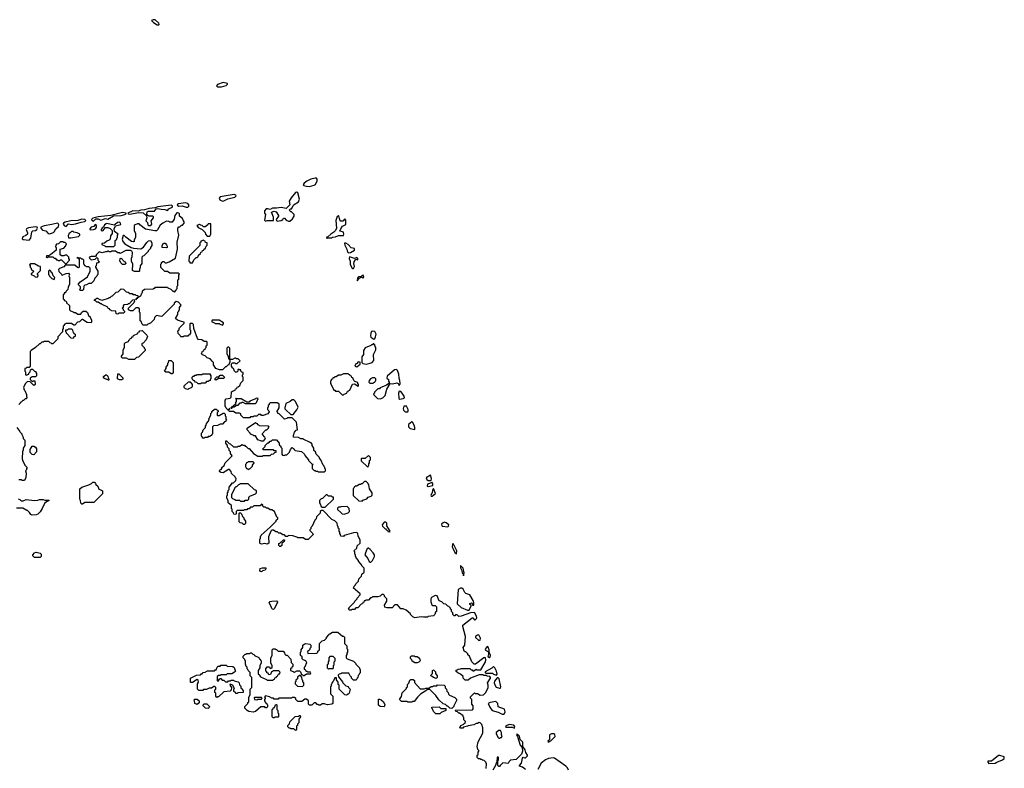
# Model space of a CAD drawing. Extents: x 2769379 to 2879024, y 718039 to 806900.
# Tile 12 of 14: x 2780305 to 2792840, y 735378 to 744906. Entities that reach past the tile are written whole.
import ezdxf

# ---------------------------------------------------------------- set-up
doc = ezdxf.new("R2010")
doc.units = 0

msp = doc.modelspace()

# ---------------------------------------------------------------- linework, layer by layer
at = {"layer": '0CON10XD'}
for points in [[(2782075, 744842), (2782080, 744845), (2782075, 744860), (2782028, 744905), (2782005, 744906), (2781983, 744897), (2782009, 744869), (2782055, 744843), (2782075, 744842)], [(2782825, 744050), (2782875, 744052), (2782935, 744070), (2782950, 744085), (2782950, 744095), (2782895, 744108), (2782825, 744080), (2782810, 744065), (2782825, 744050)], [(2783995, 742784), (2784055, 742799), (2784070, 742810), (2784092, 742855), (2784093, 742875), (2784085, 742888), (2784065, 742891), (2784012, 742878), (2783959, 742851), (2783926, 742824), (2783914, 742805), (2783920, 742795), (2783955, 742786), (2783995, 742784)], [(2782885, 742596), (2782905, 742601), (2782955, 742626), (2783045, 742648), (2783059, 742665), (2783056, 742675), (2783035, 742680), (2782859, 742651), (2782846, 742635), (2782852, 742615), (2782885, 742596)], [(2783435, 742340), (2783455, 742350), (2783538, 742352), (2783538, 742395), (2783512, 742458), (2783545, 742468), (2783569, 742459), (2783600, 742415), (2783600, 742405), (2783570, 742365), (2783572, 742352), (2783583, 742343), (2783635, 742352), (2783656, 742364), (2783665, 742380), (2783675, 742380), (2783696, 742356), (2783725, 742343), (2783745, 742342), (2783779, 742371), (2783798, 742405), (2783800, 742425), (2783765, 742460), (2783755, 742460), (2783742, 742472), (2783740, 742485), (2783752, 742498), (2783765, 742500), (2783775, 742510), (2783785, 742540), (2783797, 742553), (2783853, 742587), (2783865, 742620), (2783845, 742702), (2783835, 742712), (2783818, 742705), (2783759, 742641), (2783737, 742595), (2783742, 742548), (2783698, 742502), (2783635, 742517), (2783575, 742508), (2783525, 742508), (2783495, 742490), (2783465, 742500), (2783443, 742497), (2783420, 742475), (2783422, 742445), (2783432, 742425), (2783422, 742355), (2783435, 742340)], [(2781975, 742288), (2781987, 742305), (2781978, 742345), (2782007, 742385), (2782007, 742397), (2781996, 742406), (2781955, 742404), (2781934, 742414), (2781922, 742432), (2781928, 742462), (2781945, 742470), (2782022, 742468), (2782042, 742498), (2782065, 742504), (2782105, 742493), (2782152, 742492), (2782185, 742477), (2782202, 742498), (2782239, 742515), (2782249, 742525), (2782249, 742539), (2782235, 742546), (2782065, 742526), (2782029, 742511), (2781955, 742503), (2781895, 742486), (2781847, 742483), (2781815, 742471), (2781745, 742473), (2781682, 742445), (2781687, 742435), (2781705, 742431), (2781819, 742451), (2781878, 742448), (2781921, 742411), (2781924, 742385), (2781912, 742345), (2781930, 742325), (2781938, 742295), (2781945, 742288), (2781975, 742288)], [(2782425, 742521), (2782445, 742521), (2782458, 742532), (2782458, 742548), (2782446, 742566), (2782416, 742576), (2782325, 742562), (2782313, 742555), (2782310, 742545), (2782330, 742535), (2782375, 742536), (2782425, 742521)], [(2782015, 741490), (2782025, 741490), (2782035, 741500), (2782185, 741500), (2782192, 741492), (2782230, 741475), (2782255, 741450), (2782265, 741450), (2782275, 741440), (2782298, 741462), (2782300, 741475), (2782310, 741485), (2782310, 741515), (2782320, 741525), (2782320, 741595), (2782330, 741605), (2782330, 741655), (2782338, 741668), (2782325, 741680), (2782215, 741680), (2782185, 741700), (2782152, 741702), (2782102, 741752), (2782100, 741795), (2782110, 741805), (2782112, 741818), (2782125, 741830), (2782138, 741828), (2782155, 741810), (2782175, 741810), (2782207, 741823), (2782287, 741873), (2782312, 741985), (2782308, 742075), (2782332, 742165), (2782318, 742225), (2782318, 742252), (2782332, 742268), (2782345, 742270), (2782365, 742290), (2782378, 742292), (2782400, 742315), (2782400, 742335), (2782390, 742345), (2782378, 742378), (2782340, 742405), (2782340, 742435), (2782332, 742445), (2782315, 742450), (2782305, 742446), (2782278, 742415), (2782272, 742368), (2782245, 742330), (2782218, 742328), (2782205, 742338), (2782175, 742340), (2782125, 742318), (2782095, 742290), (2782059, 742231), (2782045, 742220), (2782025, 742217), (2781905, 742240), (2781834, 742294), (2781825, 742310), (2781805, 742310), (2781773, 742297), (2781760, 742285), (2781760, 742245), (2781763, 742223), (2781780, 742185), (2781780, 742135), (2781760, 742105), (2781760, 742085), (2781755, 742080), (2781730, 742085), (2781655, 742138), (2781635, 742160), (2781622, 742158), (2781608, 742115), (2781618, 742085), (2781644, 742054), (2781725, 742008), (2781755, 741998), (2781845, 741988), (2781879, 742011), (2781925, 742072), (2781945, 742090), (2781970, 742095), (2781987, 742067), (2781988, 742032), (2781970, 742005), (2781970, 741995), (2781940, 741965), (2781940, 741955), (2781885, 741900), (2781872, 741898), (2781860, 741885), (2781860, 741805), (2781840, 741775), (2781840, 741745), (2781830, 741735), (2781830, 741705), (2781825, 741700), (2781765, 741700), (2781740, 741715), (2781747, 741795), (2781730, 741835), (2781730, 741875), (2781738, 741885), (2781742, 741945), (2781732, 741962), (2781715, 741968), (2781655, 741968), (2781585, 741930), (2781575, 741940), (2781555, 741940), (2781525, 741960), (2781475, 741960), (2781465, 741950), (2781445, 741950), (2781435, 741960), (2781425, 741960), (2781415, 741950), (2781395, 741950), (2781355, 741938), (2781315, 741950), (2781280, 741915), (2781280, 741905), (2781268, 741892), (2781215, 741892), (2781190, 741885), (2781192, 741872), (2781215, 741850), (2781265, 741860), (2781285, 741880), (2781300, 741865), (2781300, 741845), (2781320, 741825), (2781305, 741810), (2781282, 741808), (2781280, 741775), (2781270, 741765), (2781270, 741755), (2781300, 741705), (2781300, 741665), (2781290, 741655), (2781288, 741642), (2781262, 741618), (2781248, 741582), (2781228, 741562), (2781215, 741550), (2781185, 741550), (2781155, 741530), (2781132, 741528), (2781120, 741515), (2781118, 741472), (2781105, 741460), (2781075, 741460), (2781070, 741475), (2781080, 741485), (2781080, 741505), (2781050, 741535), (2781070, 741565), (2781168, 741635), (2781200, 741705), (2781200, 741745), (2781185, 741760), (2781155, 741760), (2781145, 741770), (2781132, 741772), (2781130, 741785), (2781120, 741795), (2781120, 741845), (2781108, 741858), (2781095, 741860), (2781085, 741870), (2781050, 741870), (2781045, 741880), (2781030, 741875), (2781050, 741870), (2781060, 741855), (2781060, 741755), (2781055, 741750), (2781042, 741752), (2781005, 741780), (2780885, 741780), (2780865, 741760), (2780812, 741738), (2780800, 741725), (2780802, 741702), (2780840, 741665), (2780845, 741650), (2780852, 741658), (2780895, 741678), (2780925, 741680), (2780938, 741665), (2780932, 741645), (2780940, 741625), (2780940, 741535), (2780920, 741505), (2780918, 741472), (2780892, 741448), (2780888, 741432), (2780872, 741428), (2780870, 741415), (2780860, 741405), (2780860, 741355), (2780870, 741345), (2780872, 741332), (2780888, 741328), (2780900, 741315), (2780902, 741302), (2780938, 741268), (2780940, 741215), (2780952, 741202), (2780985, 741190), (2780995, 741180), (2781015, 741180), (2781045, 741160), (2781085, 741160), (2781092, 741178), (2781112, 741198), (2781148, 741198), (2781168, 741178), (2781182, 741142), (2781200, 741125), (2781200, 741115), (2781220, 741085), (2781220, 741055), (2781215, 741050), (2781163, 741053), (2781105, 741090), (2781095, 741090), (2781068, 741062), (2781042, 741058), (2781005, 741020), (2780995, 741020), (2780965, 741040), (2780895, 741040), (2780885, 741030), (2780872, 741028), (2780870, 741015), (2780860, 741005), (2780860, 740975), (2780850, 740965), (2780850, 740935), (2780792, 740868), (2780790, 740845), (2780728, 740782), (2780715, 740780), (2780705, 740790), (2780692, 740792), (2780675, 740810), (2780615, 740810), (2780605, 740800), (2780585, 740800), (2780565, 740780), (2780555, 740780), (2780506, 740734), (2780450, 740695), (2780440, 740685), (2780440, 740495), (2780425, 740480), (2780395, 740480), (2780385, 740470), (2780372, 740468), (2780370, 740435), (2780380, 740425), (2780380, 740385), (2780385, 740380), (2780420, 740395), (2780422, 740408), (2780440, 740425), (2780442, 740448), (2780455, 740460), (2780468, 740458), (2780492, 740432), (2780508, 740428), (2780510, 740415), (2780520, 740405), (2780518, 740372), (2780505, 740360), (2780465, 740360), (2780440, 740345), (2780440, 740325), (2780462, 740302), (2780475, 740310), (2780498, 740308), (2780500, 740265), (2780485, 740250), (2780438, 740298), (2780405, 740300), (2780375, 740270), (2780352, 740225), (2780360, 740195), (2780370, 740185), (2780390, 740135), (2780390, 740105), (2780400, 740095), (2780388, 740082), (2780375, 740080), (2780355, 740060), (2780345, 740060), (2780325, 740040), (2780310, 740035), (2780310, 740025), (2780292, 740008)], [(2780895, 742274), (2780925, 742309), (2780965, 742299), (2781015, 742307), (2781089, 742331), (2781135, 742338), (2781145, 742350), (2781132, 742362), (2781095, 742368), (2781045, 742352), (2780955, 742348), (2780882, 742328), (2780862, 742318), (2780856, 742305), (2780875, 742281), (2780895, 742274)], [(2781245, 742340), (2781275, 742372), (2781302, 742372), (2781336, 742354), (2781395, 742375), (2781425, 742366), (2781500, 742410), (2781595, 742413), (2781645, 742426), (2781660, 742435), (2781662, 742445), (2781615, 742454), (2781466, 742414), (2781305, 742396), (2781235, 742379), (2781220, 742365), (2781224, 742355), (2781245, 742340)], [(2784215, 742120), (2784225, 742130), (2784275, 742130), (2784285, 742140), (2784327, 742143), (2784365, 742160), (2784425, 742158), (2784430, 742175), (2784425, 742200), (2784415, 742208), (2784380, 742215), (2784391, 742245), (2784415, 742279), (2784455, 742300), (2784458, 742355), (2784445, 742370), (2784418, 742342), (2784395, 742343), (2784381, 742361), (2784369, 742409), (2784365, 742412), (2784347, 742403), (2784328, 742352), (2784336, 742255), (2784327, 742223), (2784305, 742200), (2784264, 742176), (2784228, 742142), (2784215, 742140), (2784210, 742135), (2784215, 742120)], [(2780425, 742100), (2780448, 742125), (2780460, 742205), (2780473, 742217), (2780505, 742223), (2780522, 742235), (2780531, 742255), (2780528, 742265), (2780505, 742268), (2780415, 742256), (2780393, 742245), (2780389, 742235), (2780406, 742195), (2780403, 742177), (2780382, 742158), (2780345, 742143), (2780337, 742117), (2780347, 742107), (2780425, 742100)], [(2780685, 742182), (2780734, 742196), (2780745, 742207), (2780766, 742245), (2780797, 742275), (2780802, 742295), (2780795, 742313), (2780785, 742316), (2780715, 742298), (2780615, 742284), (2780572, 742265), (2780573, 742255), (2780597, 742227), (2780638, 742218), (2780665, 742187), (2780685, 742182)], [(2781205, 742230), (2781245, 742234), (2781268, 742245), (2781283, 742265), (2781283, 742285), (2781265, 742300), (2781247, 742273), (2781213, 742265), (2781197, 742245), (2781198, 742235), (2781205, 742230)], [(2781505, 742020), (2781520, 742035), (2781520, 742095), (2781540, 742115), (2781540, 742125), (2781550, 742135), (2781550, 742165), (2781560, 742175), (2781512, 742212), (2781508, 742245), (2781526, 742284), (2781591, 742299), (2781590, 742315), (2781575, 742329), (2781549, 742325), (2781521, 742299), (2781507, 742293), (2781415, 742312), (2781405, 742309), (2781386, 742295), (2781373, 742267), (2781350, 742255), (2781350, 742245), (2781340, 742235), (2781342, 742222), (2781365, 742220), (2781395, 742260), (2781425, 742263), (2781458, 742248), (2781480, 742225), (2781480, 742185), (2781460, 742155), (2781458, 742112), (2781445, 742100), (2781412, 742088), (2781385, 742060), (2781352, 742058), (2781350, 742045), (2781388, 742028), (2781395, 742020), (2781505, 742020)], [(2782725, 742150), (2782740, 742175), (2782738, 742308), (2782705, 742310), (2782700, 742295), (2782665, 742270), (2782645, 742270), (2782627, 742287), (2782605, 742290), (2782595, 742298), (2782560, 742285), (2782575, 742260), (2782628, 742238), (2782668, 742198), (2782670, 742175), (2782692, 742152), (2782725, 742150)], [(2780945, 742128), (2780955, 742132), (2781055, 742149), (2781072, 742165), (2781070, 742175), (2781035, 742194), (2780993, 742203), (2780985, 742210), (2780965, 742210), (2780947, 742193), (2780935, 742190), (2780922, 742155), (2780925, 742130), (2780945, 742128)], [(2782505, 741810), (2782522, 741848), (2782552, 741878), (2782565, 741880), (2782578, 741892), (2782582, 741908), (2782608, 741932), (2782612, 741948), (2782628, 741952), (2782632, 741968), (2782648, 741972), (2782652, 741988), (2782668, 741992), (2782680, 742025), (2782690, 742035), (2782690, 742065), (2782672, 742072), (2782668, 742088), (2782655, 742090), (2782645, 742100), (2782612, 742088), (2782610, 742075), (2782600, 742065), (2782598, 742032), (2782462, 741898), (2782460, 741835), (2782470, 741825), (2782472, 741812), (2782505, 741810)], [(2780895, 741800), (2780940, 741845), (2780940, 741855), (2780930, 741865), (2780930, 741885), (2780905, 741910), (2780885, 741910), (2780865, 741900), (2780835, 741900), (2780820, 741915), (2780820, 741985), (2780865, 742000), (2780888, 742022), (2780900, 742055), (2780885, 742070), (2780865, 742070), (2780855, 742080), (2780825, 742080), (2780798, 742052), (2780775, 742050), (2780763, 742037), (2780760, 742015), (2780770, 742005), (2780768, 741972), (2780698, 741912), (2780685, 741910), (2780675, 741900), (2780645, 741900), (2780640, 741885), (2780655, 741880), (2780665, 741890), (2780725, 741890), (2780745, 741870), (2780755, 741870), (2780775, 741850), (2780785, 741850), (2780795, 741840), (2780815, 741840), (2780825, 741850), (2780835, 741850), (2780882, 741802), (2780895, 741800)], [(2782175, 742002), (2782120, 742005), (2782118, 742032), (2782135, 742060), (2782155, 742060), (2782175, 742040), (2782180, 742025), (2782180, 742005), (2782175, 742002)], [(2784495, 741937), (2784515, 741943), (2784566, 741974), (2784568, 741995), (2784525, 742001), (2784486, 742046), (2784455, 742061), (2784440, 742060), (2784443, 742035), (2784469, 741985), (2784479, 741949), (2784495, 741937)], [(2781615, 741790), (2781592, 741812), (2781590, 741825), (2781580, 741835), (2781582, 741868), (2781595, 741870), (2781635, 741830), (2781648, 741825), (2781658, 741805), (2781645, 741792), (2781615, 741790)], [(2784545, 741740), (2784555, 741741), (2784569, 741765), (2784559, 741805), (2784564, 741826), (2784582, 741858), (2784608, 741852), (2784608, 741865), (2784595, 741878), (2784572, 741868), (2784555, 741870), (2784505, 741890), (2784498, 741865), (2784511, 741835), (2784510, 741795), (2784535, 741750), (2784545, 741740)], [(2780525, 741630), (2780540, 741645), (2780540, 741655), (2780530, 741665), (2780532, 741678), (2780570, 741715), (2780570, 741765), (2780545, 741770), (2780495, 741800), (2780445, 741800), (2780430, 741785), (2780440, 741775), (2780440, 741755), (2780450, 741745), (2780452, 741732), (2780480, 741705), (2780478, 741692), (2780465, 741680), (2780452, 741678), (2780450, 741665), (2780488, 741648), (2780503, 741633), (2780525, 741630)], [(2780745, 741600), (2780750, 741625), (2780730, 741645), (2780720, 741685), (2780688, 741718), (2780682, 741718), (2780670, 741705), (2780670, 741665), (2780680, 741655), (2780682, 741642), (2780712, 741612), (2780745, 741600)], [(2784605, 741582), (2784620, 741610), (2784642, 741628), (2784655, 741632), (2784675, 741622), (2784685, 741630), (2784676, 741656), (2784665, 741652), (2784652, 741638), (2784620, 741635), (2784608, 741625), (2784600, 741595), (2784605, 741582)], [(2783782, 738338), (2783725, 738340), (2783715, 738330), (2783695, 738330), (2783675, 738350), (2783655, 738350), (2783625, 738370), (2783605, 738370), (2783585, 738390), (2783565, 738390), (2783535, 738410), (2783515, 738410), (2783500, 738395), (2783472, 738325), (2783478, 738242), (2783455, 738232), (2783425, 738238), (2783385, 738232), (2783365, 738240), (2783360, 738245), (2783360, 738295), (2783370, 738305), (2783370, 738325), (2783380, 738345), (2783493, 738447), (2783570, 738525), (2783570, 738535), (2783590, 738555), (2783590, 738565), (2783580, 738575), (2783550, 738645), (2783515, 738670), (2783495, 738670), (2783465, 738690), (2783445, 738690), (2783435, 738700), (2783412, 738702), (2783400, 738715), (2783398, 738728), (2783385, 738740), (2783365, 738720), (2783285, 738720), (2783268, 738702), (2783245, 738700), (2783228, 738682), (2783205, 738680), (2783195, 738670), (2783165, 738670), (2783155, 738660), (2783075, 738660), (2783060, 738645), (2783060, 738615), (2783055, 738610), (2783032, 738612), (2783028, 738628), (2783010, 738645), (2783010, 738675), (2783000, 738685), (2783000, 738725), (2782960, 738755), (2782960, 738785), (2782940, 738815), (2782940, 738845), (2782950, 738855), (2782950, 738885), (2782960, 738895), (2782960, 738915), (2782970, 738925), (2782970, 738955), (2783015, 739010), (2783025, 739010), (2783058, 739042), (2783060, 739065), (2783050, 739075), (2783048, 739088), (2783002, 739132), (2782998, 739158), (2782975, 739180), (2782965, 739180), (2782895, 739140), (2782865, 739142), (2782850, 739155), (2782852, 739178), (2782868, 739182), (2782880, 739195), (2782880, 739205), (2782908, 739232), (2782920, 739265), (2783010, 739355), (2782990, 739385), (2782990, 739405), (2782970, 739425), (2782970, 739445), (2782950, 739465), (2782950, 739485), (2782930, 739515), (2782930, 739545), (2782938, 739548), (2782972, 739512), (2782985, 739510), (2783025, 739470), (2783075, 739470), (2783085, 739480), (2783105, 739480), (2783135, 739500), (2783145, 739490), (2783165, 739490), (2783175, 739480), (2783185, 739480), (2783202, 739462), (2783215, 739450), (2783225, 739450), (2783280, 739385), (2783335, 739350), (2783395, 739350), (2783405, 739360), (2783495, 739360), (2783512, 739378), (2783535, 739380), (2783552, 739398), (2783568, 739402), (2783568, 739418), (2783545, 739420), (2783535, 739430), (2783405, 739430), (2783400, 739445), (2783428, 739472), (2783430, 739485), (2783465, 739520), (2783475, 739520), (2783495, 739540), (2783505, 739540), (2783523, 739557), (2783575, 739560), (2783608, 739518), (2783610, 739495), (2783628, 739478), (2783630, 739465), (2783640, 739455), (2783640, 739375), (2783652, 739362), (2783675, 739360), (2783685, 739370), (2783705, 739370), (2783738, 739402), (2783752, 739438), (2783775, 739460), (2783785, 739450), (2783795, 739450), (2783800, 739435), (2783813, 739423), (2783892, 739412), (2783930, 739375), (2783935, 739360), (2783980, 739305), (2783980, 739295), (2784022, 739252), (2784038, 739248), (2784030, 739235), (2784030, 739195), (2784055, 739170), (2784065, 739170), (2784075, 739160), (2784095, 739160), (2784105, 739150), (2784185, 739150), (2784200, 739165), (2784200, 739185), (2784190, 739195), (2784190, 739205), (2784180, 739215), (2784180, 739225), (2784170, 739235), (2784140, 739305), (2784120, 739325), (2784120, 739335), (2784080, 739375), (2784070, 739405), (2784050, 739425), (2784050, 739455), (2784030, 739485), (2784030, 739505), (2784015, 739520), (2784005, 739520), (2783995, 739530), (2783922, 739562), (2783915, 739570), (2783885, 739570), (2783855, 739590), (2783792, 739592), (2783790, 739615), (2783803, 739657), (2783825, 739680), (2783840, 739685), (2783830, 739785), (2783775, 739840), (2783715, 739840), (2783705, 739830), (2783675, 739820), (2783608, 739888), (2783592, 739892), (2783590, 739905), (2783580, 739915), (2783610, 739965), (2783610, 740015), (2783605, 740020), (2783595, 740020), (2783585, 740030), (2783495, 740030), (2783482, 740018), (2783480, 740005), (2783470, 739995), (2783470, 739975), (2783460, 739965), (2783460, 739945), (2783477, 739927), (2783480, 739915), (2783465, 739890), (2783405, 739870), (2783385, 739870), (2783375, 739880), (2783345, 739880), (2783325, 739860), (2783285, 739860), (2783275, 739850), (2783245, 739850), (2783235, 739840), (2783155, 739840), (2783122, 739872), (2783118, 739888), (2783105, 739900), (2783055, 739900), (2783025, 739920), (2782975, 739920), (2782962, 739932), (2782960, 739940), (2782980, 739955), (2782972, 739958), (2782970, 739950), (2782955, 739940), (2782932, 739962), (2782930, 739975), (2782920, 739985), (2782920, 740065), (2782935, 740080), (2782985, 740090), (2782998, 740102), (2783002, 740168), (2783015, 740180), (2783048, 740192), (2783052, 740208), (2783068, 740212), (2783072, 740228), (2783088, 740232), (2783108, 740252), (2783120, 740285), (2783150, 740315), (2783150, 740355), (2783140, 740365), (2783140, 740385), (2783150, 740395), (2783148, 740418), (2783132, 740422), (2783120, 740435), (2783118, 740448), (2783105, 740450), (2783095, 740460), (2783082, 740448), (2783080, 740435), (2783068, 740422), (2783052, 740422), (2783040, 740435), (2783028, 740468), (2783010, 740475), (2783010, 740485), (2783000, 740495), (2783000, 740525), (2783015, 740540), (2783045, 740540), (2783055, 740530), (2783075, 740530), (2783110, 740565), (2783088, 740588), (2783065, 740590), (2783055, 740600), (2783045, 740600), (2783015, 740580), (2782980, 740580), (2782980, 740725), (2782968, 740738), (2782955, 740740), (2782940, 740725), (2782940, 740655), (2782960, 740625), (2782962, 740592), (2782980, 740580), (2782980, 740545), (2782970, 740535), (2782968, 740512), (2782955, 740510), (2782935, 740490), (2782925, 740490), (2782885, 740450), (2782848, 740448), (2782800, 740465), (2782770, 740515), (2782770, 740545), (2782758, 740558), (2782728, 740588), (2782692, 740602), (2782668, 740628), (2782632, 740642), (2782620, 740655), (2782632, 740688), (2782648, 740692), (2782652, 740708), (2782668, 740712), (2782670, 740725), (2782680, 740735), (2782680, 740755), (2782690, 740765), (2782690, 740805), (2782685, 740810), (2782655, 740810), (2782625, 740830), (2782578, 740838), (2782567, 740847), (2782520, 740975), (2782518, 741028), (2782505, 741040), (2782475, 741040), (2782470, 741035), (2782470, 740965), (2782480, 740955), (2782480, 740915), (2782470, 740905), (2782468, 740892), (2782455, 740890), (2782445, 740880), (2782395, 740880), (2782385, 740870), (2782355, 740870), (2782348, 740888), (2782322, 740912), (2782320, 740945), (2782330, 740955), (2782340, 740985), (2782400, 741045), (2782398, 741058), (2782363, 741063), (2782315, 741080), (2782290, 741105), (2782320, 741155), (2782320, 741185), (2782330, 741195), (2782330, 741205), (2782340, 741215), (2782340, 741245), (2782360, 741275), (2782325, 741310), (2782295, 741320), (2782272, 741298), (2782270, 741285), (2782120, 741135), (2782105, 741130), (2782045, 741140), (2782022, 741118), (2782018, 741092), (2781968, 741042), (2781935, 741030), (2781925, 741020), (2781875, 741020), (2781862, 741032), (2781850, 741065), (2781840, 741075), (2781840, 741175), (2781830, 741185), (2781828, 741228), (2781815, 741240), (2781783, 741237), (2781745, 741200), (2781715, 741200), (2781690, 741215), (2781690, 741235), (2781760, 741305), (2781760, 741315), (2781770, 741325), (2781765, 741340), (2781742, 741338), (2781698, 741292), (2781685, 741290), (2781675, 741280), (2781632, 741278), (2781620, 741265), (2781620, 741245), (2781610, 741235), (2781620, 741225), (2781620, 741215), (2781638, 741198), (2781638, 741182), (2781625, 741170), (2781565, 741170), (2781555, 741160), (2781532, 741162), (2781528, 741198), (2781475, 741200), (2781465, 741210), (2781452, 741212), (2781448, 741228), (2781432, 741232), (2781428, 741248), (2781355, 741280), (2781345, 741290), (2781335, 741290), (2781305, 741310), (2781285, 741310), (2781268, 741328), (2781252, 741332), (2781262, 741348), (2781275, 741350), (2781285, 741360), (2781295, 741360), (2781323, 741343), (2781355, 741338), (2781435, 741360), (2781445, 741370), (2781455, 741370), (2781472, 741388), (2781488, 741392), (2781532, 741438), (2781558, 741442), (2781595, 741480), (2781628, 741478), (2781662, 741442), (2781685, 741440), (2781705, 741420), (2781735, 741420), (2781745, 741410), (2781775, 741410), (2781785, 741400), (2781808, 741398), (2781810, 741370), (2781782, 741348), (2781785, 741340), (2781800, 741360), (2781808, 741362), (2781810, 741370), (2781848, 741392), (2781860, 741425), (2781870, 741435), (2781870, 741455), (2781892, 741478), (2782005, 741480), (2782015, 741490)], [(2780985, 740850), (2780962, 740852), (2780900, 740915), (2780900, 740925), (2780890, 740935), (2780892, 740958), (2780915, 740960), (2780925, 740970), (2780965, 740970), (2780978, 740958), (2780980, 740935), (2780990, 740925), (2780992, 740912), (2781010, 740905), (2781010, 740875), (2780992, 740868), (2780985, 740850)], [(2782885, 741020), (2782900, 741035), (2782898, 741048), (2782845, 741080), (2782755, 741080), (2782750, 741075), (2782752, 741062), (2782785, 741050), (2782795, 741040), (2782845, 741040), (2782855, 741030), (2782885, 741020)], [(2781765, 740580), (2781695, 740580), (2781665, 740600), (2781615, 740600), (2781602, 740612), (2781600, 740625), (2781620, 740655), (2781620, 740705), (2781640, 740735), (2781640, 740785), (2781652, 740798), (2781688, 740812), (2781692, 740828), (2781708, 740832), (2781712, 740848), (2781728, 740852), (2781732, 740868), (2781748, 740872), (2781752, 740888), (2781808, 740912), (2781812, 740928), (2781828, 740932), (2781832, 740948), (2781865, 740950), (2781925, 740890), (2781930, 740875), (2781915, 740830), (2781875, 740790), (2781860, 740785), (2781860, 740765), (2781890, 740735), (2781890, 740725), (2781900, 740715), (2781900, 740695), (2781818, 740612), (2781792, 740608), (2781765, 740580)], [(2784815, 740842), (2784825, 740848), (2784835, 740868), (2784842, 740905), (2784825, 740936), (2784795, 740944), (2784784, 740936), (2784774, 740916), (2784771, 740881), (2784777, 740867), (2784815, 740842)], [(2784715, 740522), (2784767, 740533), (2784790, 740545), (2784812, 740568), (2784810, 740645), (2784840, 740705), (2784840, 740735), (2784830, 740745), (2784828, 740768), (2784815, 740780), (2784805, 740780), (2784795, 740770), (2784785, 740770), (2784775, 740760), (2784702, 740728), (2784680, 740695), (2784680, 740645), (2784660, 740615), (2784660, 740545), (2784675, 740530), (2784715, 740522)], [(2782245, 740400), (2782235, 740400), (2782205, 740420), (2782165, 740420), (2782150, 740435), (2782170, 740465), (2782170, 740485), (2782190, 740515), (2782190, 740535), (2782200, 740545), (2782205, 740570), (2782235, 740570), (2782260, 740545), (2782260, 740415), (2782245, 740400)], [(2784595, 740490), (2784638, 740522), (2784638, 740548), (2784615, 740550), (2784598, 740532), (2784582, 740528), (2784570, 740495), (2784595, 740490)], [(2781440, 740320), (2781435, 740320), (2781385, 740338), (2781370, 740355), (2781370, 740365), (2781403, 740387), (2781410, 740385), (2781425, 740370), (2781430, 740345), (2781440, 740335), (2781440, 740320)], [(2781605, 740322), (2781575, 740322), (2781550, 740335), (2781552, 740398), (2781568, 740398), (2781618, 740348), (2781618, 740332), (2781605, 740322)], [(2782605, 740270), (2782575, 740270), (2782558, 740288), (2782542, 740292), (2782528, 740308), (2782512, 740312), (2782510, 740325), (2782500, 740335), (2782502, 740358), (2782515, 740370), (2782525, 740370), (2782535, 740380), (2782555, 740380), (2782565, 740390), (2782625, 740390), (2782635, 740400), (2782728, 740398), (2782730, 740385), (2782740, 740375), (2782740, 740335), (2782730, 740325), (2782728, 740312), (2782715, 740310), (2782705, 740300), (2782685, 740300), (2782665, 740280), (2782615, 740280), (2782605, 740270)], [(2782805, 740320), (2782792, 740322), (2782792, 740338), (2782815, 740360), (2782838, 740362), (2782855, 740380), (2782885, 740380), (2782910, 740355), (2782905, 740340), (2782835, 740340), (2782805, 740320)], [(2784425, 740130), (2784435, 740140), (2784468, 740152), (2784472, 740168), (2784488, 740172), (2784492, 740188), (2784508, 740192), (2784542, 740268), (2784565, 740270), (2784615, 740240), (2784620, 740245), (2784620, 740265), (2784610, 740275), (2784608, 740288), (2784572, 740302), (2784560, 740315), (2784548, 740348), (2784532, 740352), (2784528, 740368), (2784512, 740372), (2784508, 740388), (2784495, 740390), (2784485, 740400), (2784425, 740400), (2784395, 740380), (2784365, 740380), (2784335, 740360), (2784315, 740360), (2784305, 740350), (2784292, 740348), (2784288, 740332), (2784272, 740328), (2784270, 740315), (2784260, 740305), (2784260, 740275), (2784270, 740265), (2784302, 740192), (2784315, 740190), (2784325, 740180), (2784365, 740180), (2784412, 740132), (2784425, 740130)], [(2784805, 740280), (2784815, 740290), (2784828, 740292), (2784830, 740305), (2784840, 740315), (2784840, 740335), (2784825, 740350), (2784795, 740348), (2784770, 740335), (2784752, 740315), (2784750, 740295), (2784762, 740282), (2784805, 740280)], [(2784895, 740082), (2784927, 740093), (2784957, 740123), (2784978, 740202), (2785022, 740278), (2785053, 740273), (2785105, 740284), (2785122, 740275), (2785135, 740250), (2785140, 740255), (2785147, 740275), (2785146, 740314), (2785137, 740345), (2785133, 740393), (2785115, 740440), (2785100, 740455), (2785075, 740450), (2784982, 740368), (2784980, 740345), (2785000, 740325), (2785000, 740305), (2785010, 740295), (2785008, 740282), (2784985, 740260), (2784975, 740260), (2784968, 740252), (2784895, 740220), (2784885, 740210), (2784865, 740210), (2784820, 740165), (2784820, 740155), (2784810, 740145), (2784812, 740132), (2784860, 740085), (2784895, 740082)], [(2782445, 740200), (2782415, 740210), (2782400, 740225), (2782400, 740245), (2782452, 740298), (2782465, 740300), (2782475, 740290), (2782488, 740288), (2782490, 740275), (2782500, 740265), (2782500, 740235), (2782488, 740222), (2782455, 740210), (2782445, 740200)], [(2785146, 740076), (2785185, 740083), (2785202, 740095), (2785200, 740115), (2785175, 740152), (2785155, 740172), (2785135, 740180), (2785126, 740154), (2785130, 740085), (2785146, 740076)], [(2783005, 739960), (2783020, 739980), (2783035, 739980), (2783065, 740000), (2783085, 740000), (2783112, 740028), (2783125, 740030), (2783135, 740040), (2783145, 740040), (2783175, 740020), (2783305, 740020), (2783318, 740032), (2783340, 740085), (2783315, 740090), (2783308, 740082), (2783235, 740050), (2783225, 740040), (2783195, 740040), (2783125, 740080), (2783060, 740080), (2783055, 740090), (2783050, 740085), (2783060, 740080), (2783060, 740045), (2783050, 740035), (2783050, 740015), (2783022, 739988), (2783020, 739980), (2783005, 739980), (2782992, 739968), (2782992, 739962), (2783005, 739960)], [(2783785, 739880), (2783835, 739940), (2783850, 739975), (2783817, 740047), (2783795, 740070), (2783775, 740070), (2783750, 740045), (2783695, 740020), (2783680, 739965), (2783680, 739955), (2783692, 739942), (2783755, 739880), (2783785, 739880)], [(2785245, 739914), (2785252, 739925), (2785250, 739945), (2785228, 739988), (2785194, 739986), (2785186, 739954), (2785189, 739935), (2785214, 739914), (2785245, 739914)], [(2782655, 739580), (2782632, 739582), (2782630, 739595), (2782620, 739605), (2782620, 739645), (2782630, 739655), (2782640, 739685), (2782670, 739715), (2782670, 739735), (2782680, 739745), (2782682, 739768), (2782710, 739795), (2782720, 739845), (2782740, 739875), (2782740, 739895), (2782750, 739905), (2782752, 739918), (2782785, 739950), (2782805, 739950), (2782815, 739940), (2782828, 739938), (2782830, 739915), (2782820, 739905), (2782820, 739875), (2782825, 739870), (2782845, 739870), (2782895, 739900), (2782908, 739898), (2782920, 739885), (2782920, 739865), (2782930, 739855), (2782930, 739825), (2782940, 739815), (2782930, 739805), (2782928, 739792), (2782912, 739788), (2782885, 739760), (2782855, 739760), (2782825, 739740), (2782772, 739738), (2782760, 739725), (2782760, 739635), (2782750, 739625), (2782748, 739612), (2782735, 739610), (2782725, 739600), (2782705, 739600), (2782695, 739590), (2782665, 739590), (2782655, 739580)], [(2780270, 739715), (2780307, 739667), (2780310, 739655), (2780330, 739635), (2780330, 739625), (2780350, 739595), (2780350, 739575), (2780370, 739555), (2780370, 739485), (2780350, 739455), (2780350, 739425), (2780340, 739415), (2780338, 739315), (2780340, 739295), (2780350, 739285), (2780370, 739235), (2780400, 739205), (2780390, 739195), (2780390, 739175), (2780380, 739165), (2780388, 739135), (2780382, 739078), (2780365, 739042), (2780335, 739040), (2780325, 739050), (2780295, 739050)], [(2783405, 739542), (2783383, 739543), (2783335, 739560), (2783308, 739608), (2783285, 739610), (2783275, 739620), (2783245, 739630), (2783240, 739645), (2783200, 739685), (2783202, 739708), (2783305, 739780), (2783315, 739770), (2783328, 739768), (2783332, 739752), (2783345, 739750), (2783355, 739740), (2783468, 739738), (2783480, 739725), (2783470, 739715), (2783470, 739705), (2783445, 739680), (2783435, 739680), (2783390, 739635), (2783390, 739625), (2783420, 739595), (2783428, 739575), (2783405, 739542)], [(2785335, 739692), (2785337, 739715), (2785326, 739745), (2785305, 739782), (2785295, 739788), (2785256, 739754), (2785253, 739725), (2785275, 739703), (2785335, 739692)], [(2780485, 739370), (2780462, 739372), (2780438, 739398), (2780438, 739435), (2780465, 739480), (2780485, 739480), (2780507, 739467), (2780520, 739445), (2780520, 739405), (2780485, 739370)], [(2784735, 739210), (2784750, 739235), (2784750, 739255), (2784760, 739265), (2784760, 739295), (2784770, 739305), (2784770, 739335), (2784745, 739360), (2784705, 739320), (2784655, 739320), (2784650, 739315), (2784652, 739292), (2784735, 739210)], [(2783215, 739180), (2783225, 739190), (2783235, 739190), (2783270, 739225), (2783270, 739235), (2783290, 739265), (2783278, 739278), (2783215, 739280), (2783205, 739270), (2783192, 739268), (2783190, 739255), (2783180, 739245), (2783180, 739215), (2783190, 739205), (2783192, 739192), (2783205, 739190), (2783215, 739180)], [(2785545, 739040), (2785548, 739068), (2785535, 739110), (2785479, 739075), (2785486, 739055), (2785505, 739042), (2785545, 739040)], [(2781105, 738740), (2781095, 738740), (2781082, 738752), (2781080, 738785), (2781070, 738805), (2781070, 738935), (2781095, 738958), (2781185, 738988), (2781220, 739005), (2781235, 739020), (2781255, 739020), (2781270, 739005), (2781272, 738992), (2781298, 738968), (2781312, 738932), (2781345, 738920), (2781358, 738908), (2781358, 738872), (2781248, 738762), (2781135, 738760), (2781105, 738740)], [(2783165, 738780), (2783175, 738790), (2783208, 738792), (2783220, 738805), (2783222, 738828), (2783235, 738840), (2783308, 738872), (2783320, 738885), (2783318, 738908), (2783305, 738920), (2783292, 738922), (2783215, 739000), (2783115, 739000), (2783105, 738990), (2783092, 738988), (2783065, 738960), (2783055, 738960), (2783040, 738945), (2783040, 738935), (2783000, 738865), (2783000, 738825), (2783012, 738812), (2783045, 738800), (2783055, 738790), (2783105, 738790), (2783115, 738780), (2783165, 738780)], [(2784665, 738780), (2784675, 738790), (2784725, 738810), (2784742, 738828), (2784778, 738842), (2784790, 738855), (2784790, 738885), (2784760, 738935), (2784750, 738985), (2784740, 738995), (2784740, 739005), (2784715, 739028), (2784693, 739027), (2784665, 739000), (2784655, 739000), (2784645, 738990), (2784625, 738990), (2784595, 738970), (2784575, 738970), (2784562, 738958), (2784560, 738945), (2784550, 738935), (2784552, 738852), (2784622, 738782), (2784665, 738780)], [(2785505, 738964), (2785563, 738977), (2785566, 738995), (2785555, 739018), (2785498, 738995), (2785493, 738975), (2785505, 738964)], [(2784195, 738700), (2784298, 738802), (2784298, 738828), (2784285, 738830), (2784275, 738840), (2784235, 738840), (2784218, 738858), (2784205, 738860), (2784158, 738812), (2784142, 738808), (2784122, 738788), (2784120, 738755), (2784130, 738745), (2784142, 738712), (2784155, 738700), (2784195, 738700)], [(2785555, 738840), (2785598, 738875), (2785575, 738940), (2785560, 738920), (2785554, 738885), (2785541, 738855), (2785545, 738844), (2785555, 738840)], [(2780285, 738808), (2780305, 738800), (2780325, 738782), (2780347, 738783), (2780385, 738798), (2780495, 738788), (2780535, 738790), (2780555, 738800), (2780605, 738800), (2780625, 738790), (2780675, 738790), (2780680, 738785), (2780645, 738770), (2780621, 738749), (2780592, 738685), (2780566, 738644), (2780535, 738612), (2780515, 738603), (2780465, 738600), (2780445, 738608), (2780430, 738635), (2780405, 738660), (2780395, 738660), (2780345, 738690), (2780265, 738690)], [(2783165, 738480), (2783152, 738482), (2783135, 738500), (2783112, 738502), (2783100, 738515), (2783100, 738625), (2783105, 738630), (2783115, 738630), (2783128, 738618), (2783142, 738582), (2783160, 738565), (2783160, 738555), (2783180, 738525), (2783180, 738495), (2783165, 738480)], [(2786242, 735375), (2786248, 735435), (2786238, 735458), (2786218, 735478), (2786195, 735480), (2786185, 735490), (2786175, 735490), (2786165, 735500), (2786145, 735500), (2786130, 735515), (2786130, 735545), (2786140, 735555), (2786140, 735585), (2786150, 735595), (2786150, 735605), (2786138, 735618), (2786128, 735655), (2786142, 735715), (2786200, 735825), (2786200, 735895), (2786187, 735937), (2786168, 735958), (2786155, 735960), (2786135, 735950), (2786115, 735950), (2786087, 735933), (2786015, 735920), (2786007, 735913), (2785955, 735900), (2785945, 735890), (2785915, 735890), (2785910, 735895), (2785920, 735925), (2785958, 735942), (2785965, 735950), (2785978, 735952), (2785980, 735975), (2785960, 735995), (2785960, 736025), (2785950, 736035), (2785950, 736045), (2785905, 736080), (2785895, 736080), (2785878, 736098), (2785862, 736102), (2785850, 736115), (2785855, 736120), (2786068, 736122), (2786080, 736135), (2786080, 736175), (2786060, 736195), (2786060, 736255), (2786042, 736272), (2786042, 736288), (2786095, 736340), (2786105, 736330), (2786135, 736330), (2786165, 736310), (2786208, 736312), (2786235, 736340), (2786267, 736403), (2786268, 736435), (2786260, 736465), (2786298, 736525), (2786300, 736535), (2786288, 736548), (2786255, 736550), (2786245, 736560), (2786215, 736560), (2786205, 736570), (2786155, 736570), (2786043, 736527), (2786015, 736500), (2785975, 736500), (2785950, 736525), (2785950, 736545), (2785918, 736578), (2785882, 736592), (2785862, 736612), (2785862, 736628), (2785875, 736630), (2785885, 736640), (2785917, 736643), (2785925, 736650), (2786035, 736650), (2786052, 736632), (2786065, 736630), (2786075, 736620), (2786085, 736620), (2786115, 736640), (2786125, 736630), (2786175, 736632), (2786229, 736725), (2786238, 736755), (2786233, 736783), (2786225, 736788), (2786215, 736783), (2786107, 736703), (2786092, 736702), (2786060, 736735), (2786030, 736805), (2786012, 736822), (2786010, 736835), (2785985, 736860), (2785975, 736860), (2785965, 736870), (2785950, 736915), (2785972, 736945), (2785981, 737055), (2785948, 737185), (2785948, 737202), (2786065, 737293), (2786075, 737292), (2786095, 737270), (2786105, 737270), (2786122, 737285), (2786126, 737295), (2786120, 737315), (2786095, 737363), (2786042, 737358), (2785925, 737313), (2785895, 737310), (2785875, 737330), (2785855, 737330), (2785845, 737320), (2785835, 737320), (2785820, 737335), (2785818, 737358), (2785800, 737375), (2785800, 737395), (2785790, 737405), (2785788, 737418), (2785768, 737438), (2785755, 737440), (2785728, 737468), (2785705, 737470), (2785678, 737498), (2785645, 737510), (2785620, 737575), (2785595, 737578), (2785547, 737553), (2785538, 737535), (2785538, 737495), (2785550, 737460), (2785565, 737450), (2785595, 737450), (2785610, 737435), (2785610, 737375), (2785600, 737365), (2785590, 737335), (2785572, 737318), (2785505, 737310), (2785495, 737300), (2785445, 737300), (2785415, 737308), (2785335, 737292), (2785310, 737305), (2785280, 737335), (2785280, 737345), (2785225, 737390), (2785185, 737410), (2785155, 737410), (2785115, 737460), (2785082, 737458), (2785045, 737420), (2784985, 737420), (2784955, 737430), (2784950, 737455), (2784980, 737505), (2784980, 737535), (2784950, 737565), (2784948, 737578), (2784935, 737590), (2784915, 737590), (2784895, 737570), (2784865, 737560), (2784795, 737560), (2784785, 737550), (2784772, 737548), (2784745, 737520), (2784715, 737520), (2784705, 737510), (2784692, 737508), (2784688, 737492), (2784672, 737488), (2784668, 737472), (2784652, 737468), (2784608, 737422), (2784585, 737420), (2784565, 737400), (2784535, 737400), (2784525, 737390), (2784505, 737390), (2784490, 737405), (2784500, 737415), (2784500, 737425), (2784568, 737492), (2784570, 737505), (2784600, 737535), (2784600, 737545), (2784640, 737585), (2784638, 737598), (2784550, 737675), (2784560, 737685), (2784562, 737698), (2784578, 737712), (2784582, 737728), (2784618, 737762), (2784622, 737788), (2784658, 737822), (2784662, 737848), (2784690, 737875), (2784690, 737925), (2784660, 737955), (2784660, 737965), (2784620, 738015), (2784620, 738025), (2784590, 738055), (2784590, 738065), (2784580, 738075), (2784580, 738095), (2784570, 738105), (2784570, 738135), (2784560, 738145), (2784598, 738182), (2784602, 738208), (2784640, 738245), (2784640, 738285), (2784613, 738333), (2784610, 738365), (2784595, 738380), (2784553, 738377), (2784435, 738340), (2784425, 738330), (2784392, 738332), (2784390, 738355), (2784380, 738365), (2784380, 738385), (2784370, 738395), (2784370, 738425), (2784360, 738435), (2784360, 738455), (2784350, 738465), (2784348, 738498), (2784315, 738530), (2784280, 738545), (2784168, 738658), (2784145, 738660), (2784130, 738645), (2784130, 738625), (2784082, 738578), (2784078, 738552), (2784062, 738538), (2784028, 738462), (2784010, 738445), (2784010, 738425), (2784000, 738415), (2784000, 738405), (2784038, 738368), (2784040, 738355), (2783978, 738292), (2783945, 738290), (2783915, 738310), (2783845, 738310), (2783835, 738320), (2783782, 738338)], [(2784435, 738612), (2784485, 738630), (2784502, 738648), (2784498, 738685), (2784475, 738710), (2784395, 738708), (2784385, 738700), (2784365, 738700), (2784352, 738688), (2784352, 738672), (2784392, 738632), (2784408, 738618), (2784435, 738612)], [(2785015, 738390), (2785020, 738395), (2784980, 738465), (2784978, 738498), (2784965, 738510), (2784945, 738510), (2784920, 738475), (2784922, 738462), (2784952, 738432), (2784968, 738428), (2784972, 738412), (2784988, 738408), (2784992, 738392), (2785015, 738390)], [(2785755, 738452), (2785765, 738460), (2785768, 738475), (2785734, 738504), (2785715, 738510), (2785696, 738504), (2785676, 738485), (2785678, 738468), (2785685, 738461), (2785755, 738452)], [(2783625, 738200), (2783615, 738200), (2783602, 738212), (2783602, 738238), (2783618, 738242), (2783662, 738288), (2783678, 738288), (2783670, 738265), (2783642, 738238), (2783640, 738215), (2783625, 738200)], [(2785865, 738110), (2785870, 738145), (2785825, 738240), (2785815, 738230), (2785810, 738195), (2785821, 738181), (2785845, 738123), (2785865, 738110)], [(2780565, 738060), (2780495, 738060), (2780472, 738082), (2780470, 738095), (2780495, 738120), (2780515, 738128), (2780567, 738117), (2780580, 738105), (2780580, 738075), (2780565, 738060)], [(2784775, 738000), (2784797, 738023), (2784822, 738075), (2784822, 738095), (2784805, 738122), (2784765, 738162), (2784745, 738180), (2784735, 738180), (2784723, 738167), (2784700, 738095), (2784735, 738050), (2784755, 738010), (2784765, 738000), (2784775, 738000)], [(2785955, 737830), (2785962, 737865), (2785950, 737925), (2785915, 737960), (2785915, 737928), (2785934, 737895), (2785939, 737865), (2785953, 737843), (2785955, 737830)], [(2783385, 737880), (2783372, 737882), (2783360, 737895), (2783365, 737920), (2783395, 737930), (2783438, 737928), (2783440, 737915), (2783428, 737902), (2783395, 737890), (2783385, 737880)], [(2786005, 737390), (2786025, 737392), (2786054, 737445), (2786052, 737455), (2786037, 737465), (2786034, 737475), (2786055, 737484), (2786067, 737477), (2786070, 737455), (2786088, 737455), (2786088, 737485), (2786076, 737515), (2786035, 737587), (2785984, 737605), (2785972, 737615), (2785950, 737660), (2785935, 737670), (2785915, 737672), (2785888, 737652), (2785873, 737473), (2785924, 737424), (2786005, 737390)], [(2783535, 737400), (2783522, 737402), (2783513, 737413), (2783507, 737437), (2783480, 737485), (2783495, 737500), (2783513, 737507), (2783575, 737510), (2783587, 737493), (2783547, 737413), (2783535, 737400)], [(2783275, 736092), (2783223, 736103), (2783200, 736115), (2783170, 736145), (2783170, 736165), (2783210, 736205), (2783210, 736215), (2783220, 736225), (2783220, 736285), (2783240, 736315), (2783240, 736385), (2783260, 736405), (2783260, 736535), (2783240, 736555), (2783238, 736598), (2783212, 736622), (2783210, 736635), (2783200, 736645), (2783200, 736665), (2783190, 736675), (2783180, 736705), (2783180, 736745), (2783170, 736755), (2783170, 736765), (2783150, 736785), (2783150, 736805), (2783175, 736830), (2783185, 736830), (2783195, 736840), (2783235, 736840), (2783245, 736850), (2783255, 736850), (2783272, 736832), (2783288, 736828), (2783292, 736812), (2783348, 736788), (2783352, 736772), (2783368, 736768), (2783370, 736755), (2783380, 736745), (2783380, 736715), (2783360, 736685), (2783360, 736655), (2783340, 736625), (2783342, 736582), (2783358, 736568), (2783360, 736555), (2783372, 736542), (2783445, 736510), (2783455, 736500), (2783525, 736500), (2783535, 736510), (2783548, 736512), (2783552, 736528), (2783568, 736532), (2783572, 736548), (2783588, 736552), (2783592, 736568), (2783608, 736572), (2783610, 736585), (2783620, 736595), (2783618, 736608), (2783605, 736620), (2783535, 736620), (2783525, 736610), (2783512, 736608), (2783498, 736572), (2783475, 736570), (2783468, 736588), (2783452, 736592), (2783450, 736605), (2783440, 736615), (2783440, 736645), (2783455, 736670), (2783485, 736670), (2783495, 736650), (2783520, 736655), (2783520, 736685), (2783500, 736715), (2783500, 736785), (2783520, 736815), (2783520, 736885), (2783532, 736898), (2783555, 736900), (2783565, 736890), (2783575, 736890), (2783595, 736870), (2783658, 736868), (2783678, 736848), (2783682, 736832), (2783695, 736820), (2783708, 736818), (2783758, 736768), (2783760, 736725), (2783780, 736705), (2783780, 736675), (2783770, 736665), (2783768, 736652), (2783752, 736648), (2783752, 736622), (2783785, 736610), (2783795, 736600), (2783805, 736600), (2783835, 736620), (2783865, 736620), (2783878, 736608), (2783892, 736572), (2783905, 736570), (2783915, 736560), (2783925, 736560), (2783955, 736580), (2784005, 736580), (2784010, 736595), (2784005, 736600), (2783975, 736600), (2783965, 736610), (2783952, 736612), (2783948, 736628), (2783930, 736635), (2783930, 736665), (2783940, 736675), (2783960, 736725), (2783950, 736735), (2783948, 736748), (2783915, 736760), (2783902, 736772), (2783900, 736795), (2783880, 736815), (2783880, 736855), (2783890, 736865), (2783890, 736885), (2783910, 736915), (2783910, 736945), (2783925, 736960), (2783945, 736968), (2783997, 736957), (2784010, 736945), (2784010, 736915), (2784000, 736905), (2783998, 736892), (2783980, 736875), (2783970, 736865), (2783975, 736840), (2784088, 736842), (2784100, 736855), (2784102, 736868), (2784120, 736885), (2784122, 736968), (2784155, 737000), (2784185, 737010), (2784210, 737035), (2784210, 737045), (2784240, 737075), (2784245, 737090), (2784255, 737090), (2784285, 737110), (2784355, 737110), (2784415, 737060), (2784425, 737060), (2784438, 737048), (2784440, 736965), (2784470, 736935), (2784470, 736905), (2784480, 736895), (2784480, 736855), (2784470, 736845), (2784470, 736825), (2784460, 736815), (2784460, 736785), (2784475, 736770), (2784553, 736743), (2784580, 736715), (2784582, 736702), (2784630, 736655), (2784630, 736645), (2784640, 736635), (2784640, 736595), (2784630, 736585), (2784628, 736572), (2784612, 736558), (2784610, 736535), (2784600, 736525), (2784598, 736512), (2784585, 736500), (2784555, 736500), (2784530, 736525), (2784528, 736538), (2784510, 736555), (2784495, 736590), (2784405, 736590), (2784395, 736580), (2784372, 736578), (2784360, 736565), (2784362, 736542), (2784415, 736480), (2784420, 736465), (2784455, 736430), (2784485, 736420), (2784490, 736405), (2784510, 736385), (2784500, 736335), (2784488, 736322), (2784465, 736310), (2784442, 736312), (2784370, 736385), (2784370, 736435), (2784360, 736445), (2784360, 736475), (2784340, 736505), (2784338, 736528), (2784315, 736530), (2784298, 736492), (2784290, 736485), (2784288, 736472), (2784280, 736465), (2784278, 736452), (2784270, 736445), (2784270, 736425), (2784260, 736415), (2784260, 736325), (2784290, 736295), (2784290, 736205), (2784277, 736193), (2784225, 736188), (2784193, 736193), (2784185, 736200), (2784155, 736200), (2784135, 736180), (2784115, 736180), (2784105, 736190), (2784092, 736192), (2784075, 736210), (2784055, 736210), (2784025, 736180), (2783995, 736180), (2783980, 736195), (2783980, 736235), (2783955, 736260), (2783935, 736260), (2783895, 736230), (2783865, 736228), (2783845, 736230), (2783822, 736252), (2783820, 736265), (2783805, 736280), (2783775, 736280), (2783765, 736270), (2783605, 736270), (2783595, 736260), (2783545, 736260), (2783535, 736270), (2783515, 736270), (2783485, 736290), (2783435, 736300), (2783420, 736285), (2783430, 736275), (2783430, 736265), (2783420, 736255), (2783420, 736235), (2783430, 736225), (2783432, 736212), (2783448, 736208), (2783450, 736195), (2783460, 736185), (2783458, 736162), (2783445, 736150), (2783435, 736150), (2783425, 736160), (2783375, 736160), (2783308, 736102), (2783275, 736092)], [(2786155, 737006), (2786165, 737011), (2786171, 737035), (2786155, 737070), (2786145, 737076), (2786135, 737074), (2786109, 737055), (2786109, 737045), (2786145, 737009), (2786155, 737006)], [(2786285, 736788), (2786295, 736792), (2786297, 736815), (2786280, 736855), (2786283, 736885), (2786268, 736918), (2786255, 736930), (2786230, 736895), (2786235, 736884), (2786272, 736862), (2786273, 736837), (2786263, 736803), (2786285, 736788)], [(2784235, 736640), (2784245, 736650), (2784295, 736650), (2784300, 736655), (2784300, 736685), (2784310, 736695), (2784310, 736735), (2784320, 736745), (2784320, 736775), (2784295, 736800), (2784255, 736800), (2784240, 736785), (2784240, 736745), (2784230, 736735), (2784230, 736705), (2784220, 736695), (2784220, 736655), (2784235, 736640)], [(2785365, 736720), (2785335, 736720), (2785302, 736742), (2785298, 736758), (2785280, 736775), (2785280, 736795), (2785292, 736808), (2785325, 736810), (2785335, 736800), (2785365, 736800), (2785395, 736780), (2785402, 736748), (2785385, 736730), (2785365, 736720)], [(2782815, 736280), (2782800, 736295), (2782800, 736335), (2782790, 736345), (2782790, 736375), (2782800, 736385), (2782800, 736405), (2782788, 736418), (2782775, 736420), (2782745, 736400), (2782715, 736400), (2782685, 736380), (2782645, 736380), (2782635, 736370), (2782585, 736370), (2782570, 736385), (2782570, 736455), (2782580, 736475), (2782578, 736498), (2782565, 736510), (2782505, 736470), (2782485, 736470), (2782480, 736475), (2782480, 736525), (2782555, 736562), (2782605, 736570), (2782615, 736580), (2782628, 736582), (2782642, 736598), (2782665, 736600), (2782695, 736620), (2782785, 736620), (2782795, 736630), (2782808, 736632), (2782820, 736665), (2782832, 736678), (2782855, 736680), (2782865, 736690), (2782935, 736690), (2782945, 736680), (2783020, 736675), (2783035, 736660), (2783048, 736622), (2783050, 736615), (2783038, 736602), (2783005, 736580), (2782945, 736580), (2782935, 736570), (2782865, 736570), (2782855, 736560), (2782835, 736560), (2782820, 736545), (2782820, 736495), (2782825, 736490), (2782838, 736492), (2782842, 736508), (2782855, 736520), (2782865, 736520), (2782882, 736502), (2782905, 736500), (2782925, 736480), (2782955, 736480), (2782965, 736490), (2782985, 736490), (2782995, 736500), (2783025, 736500), (2783033, 736493), (2783085, 736480), (2783100, 736465), (2783102, 736442), (2783120, 736425), (2783122, 736402), (2783138, 736388), (2783140, 736375), (2783150, 736365), (2783148, 736342), (2783085, 736340), (2783075, 736330), (2783062, 736332), (2783048, 736348), (2783030, 736355), (2783030, 736385), (2783040, 736395), (2783030, 736405), (2783020, 736435), (2782985, 736450), (2782980, 736435), (2783000, 736405), (2782998, 736372), (2782985, 736360), (2782905, 736350), (2782835, 736290), (2782825, 736290), (2782815, 736280)], [(2785605, 736520), (2785572, 736532), (2785558, 736548), (2785540, 736555), (2785542, 736568), (2785560, 736585), (2785560, 736625), (2785565, 736630), (2785578, 736628), (2785598, 736608), (2785600, 736585), (2785620, 736555), (2785620, 736535), (2785605, 736520)], [(2786375, 736562), (2786382, 736575), (2786376, 736616), (2786355, 736658), (2786335, 736672), (2786316, 736654), (2786230, 736605), (2786230, 736595), (2786245, 736590), (2786325, 736590), (2786336, 736576), (2786375, 736562)], [(2783905, 736420), (2783920, 736435), (2783920, 736465), (2783910, 736475), (2783910, 736495), (2783900, 736505), (2783898, 736538), (2783878, 736558), (2783865, 736560), (2783842, 736538), (2783840, 736515), (2783822, 736498), (2783820, 736485), (2783810, 736475), (2783810, 736455), (2783843, 736423), (2783905, 736420)], [(2785805, 736140), (2785782, 736142), (2785755, 736170), (2785745, 736170), (2785725, 736190), (2785695, 736200), (2785641, 736251), (2785602, 736305), (2785525, 736380), (2785495, 736380), (2785477, 736363), (2785407, 736323), (2785368, 736285), (2785325, 736230), (2785305, 736230), (2785295, 736220), (2785245, 736220), (2785235, 736230), (2785165, 736230), (2785140, 736255), (2785167, 736293), (2785173, 736337), (2785228, 736392), (2785230, 736405), (2785240, 736415), (2785240, 736445), (2785258, 736462), (2785272, 736498), (2785285, 736510), (2785315, 736510), (2785330, 736495), (2785332, 736472), (2785405, 736390), (2785455, 736390), (2785475, 736400), (2785515, 736400), (2785545, 736420), (2785565, 736420), (2785575, 736430), (2785615, 736430), (2785625, 736440), (2785708, 736438), (2785720, 736425), (2785722, 736402), (2785740, 736385), (2785742, 736362), (2785760, 736345), (2785762, 736322), (2785775, 736310), (2785845, 736280), (2785867, 736257), (2785867, 736243), (2785830, 736175), (2785830, 736165), (2785805, 736140)], [(2786415, 736397), (2786425, 736400), (2786429, 736415), (2786407, 736515), (2786395, 736530), (2786385, 736528), (2786351, 736489), (2786346, 736465), (2786352, 736442), (2786372, 736412), (2786415, 736397)], [(2782565, 736192), (2782533, 736203), (2782530, 736235), (2782520, 736245), (2782535, 736260), (2782565, 736260), (2782590, 736235), (2782588, 736212), (2782565, 736192)], [(2783325, 736250), (2783335, 736260), (2783385, 736260), (2783390, 736275), (2783385, 736280), (2783295, 736280), (2783290, 736275), (2783292, 736252), (2783325, 736250)], [(2784945, 736160), (2784893, 736163), (2784872, 736182), (2784872, 736258), (2784885, 736260), (2784905, 736250), (2784938, 736225), (2784952, 736185), (2784945, 736160)], [(2786465, 736068), (2786475, 736074), (2786486, 736095), (2786475, 736132), (2786395, 736162), (2786390, 736205), (2786365, 736230), (2786293, 736217), (2786270, 736205), (2786288, 736155), (2786320, 736115), (2786395, 736093), (2786445, 736068), (2786465, 736068)], [(2782705, 736140), (2782672, 736142), (2782642, 736172), (2782642, 736188), (2782655, 736200), (2782688, 736198), (2782720, 736165), (2782718, 736152), (2782705, 736140)], [(2783545, 736020), (2783532, 736022), (2783520, 736035), (2783520, 736125), (2783530, 736135), (2783532, 736148), (2783548, 736152), (2783562, 736188), (2783575, 736190), (2783580, 736185), (2783580, 736125), (2783590, 736115), (2783590, 736085), (2783600, 736075), (2783600, 736035), (2783595, 736030), (2783555, 736030), (2783545, 736020)], [(2785655, 736070), (2785602, 736072), (2785572, 736102), (2785560, 736135), (2785550, 736145), (2785552, 736158), (2785645, 736160), (2785665, 736140), (2785728, 736138), (2785728, 736112), (2785672, 736088), (2785655, 736070)], [(2783815, 735860), (2783795, 735880), (2783755, 735880), (2783745, 735890), (2783735, 735890), (2783720, 735905), (2783720, 735925), (2783740, 735945), (2783742, 735968), (2783812, 736038), (2783855, 736040), (2783865, 736050), (2783875, 736050), (2783880, 736035), (2783860, 736005), (2783860, 735955), (2783842, 735938), (2783840, 735925), (2783830, 735915), (2783830, 735875), (2783815, 735860)], [(2786415, 735760), (2786425, 735770), (2786438, 735772), (2786448, 735792), (2786440, 735805), (2786440, 735835), (2786425, 735860), (2786405, 735860), (2786370, 735835), (2786370, 735815), (2786380, 735805), (2786390, 735775), (2786405, 735760), (2786415, 735760)], [(2786605, 735888), (2786610, 735905), (2786595, 735926), (2786535, 735936), (2786488, 735915), (2786494, 735904), (2786575, 735900), (2786605, 735888)], [(2786745, 735364), (2786705, 735392), (2786668, 735405), (2786667, 735415), (2786693, 735445), (2786705, 735508), (2786715, 735518), (2786735, 735510), (2786745, 735513), (2786770, 735535), (2786770, 735545), (2786749, 735579), (2786738, 735615), (2786710, 735655), (2786712, 735712), (2786677, 735747), (2786666, 735786), (2786645, 735808), (2786635, 735812), (2786628, 735805), (2786642, 735782), (2786675, 735672), (2786702, 735642), (2786704, 735595), (2786693, 735557), (2786635, 735498), (2786625, 735492), (2786555, 735483), (2786537, 735465), (2786525, 735440), (2786455, 735450), (2786420, 735415), (2786415, 735400), (2786405, 735400), (2786393, 735413), (2786390, 735445), (2786390, 735475), (2786400, 735485), (2786400, 735515), (2786395, 735520), (2786382, 735518), (2786380, 735455), (2786370, 735445), (2786362, 735415), (2786328, 735355)], [(2787035, 735710), (2787065, 735728), (2787120, 735785), (2787119, 735809), (2787105, 735818), (2787075, 735818), (2787050, 735805), (2787048, 735742), (2787030, 735725), (2787035, 735710)], [(2787292, 735355), (2787278, 735385), (2787259, 735405), (2787115, 735507), (2787095, 735510), (2787035, 735501), (2786997, 735485), (2786944, 735445), (2786900, 735365)], [(2792645, 735440), (2792725, 735442), (2792743, 735457), (2792815, 735488), (2792838, 735505), (2792840, 735525), (2792785, 735542), (2792768, 735542), (2792675, 735470), (2792632, 735468), (2792630, 735455), (2792645, 735440)]]:
    msp.add_lwpolyline(points, dxfattribs=at)

doc.saveas('drawing.dxf')
